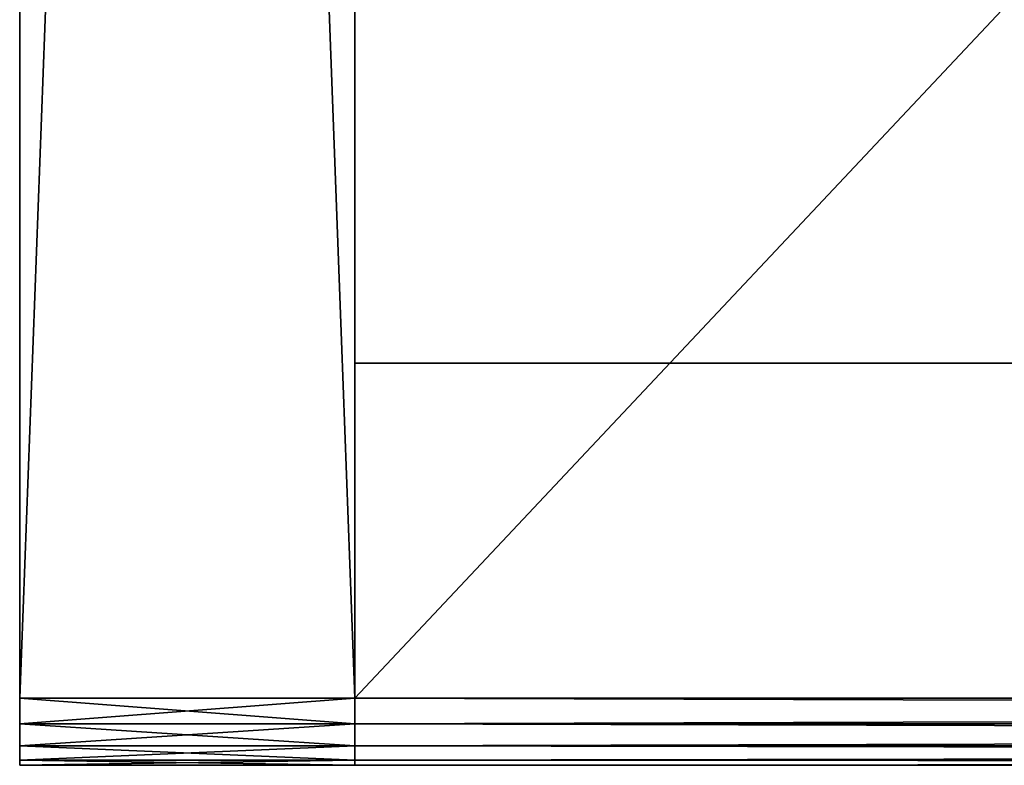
# Model space of a CAD drawing. Header units: millimetres. Extents: x -34 to 34, y -146 to 353.
# Tile 1 of 56: x -34 to -26.65, y -145.5 to -139.94. Entities that reach past the tile are written whole.
import ezdxf

# ---------------------------------------------------------------- set-up
doc = ezdxf.new("R2010")
doc.units = ezdxf.units.MM
doc.header["$LTSCALE"] = 101.851852
for name, color, linetype in [('1', 7, 'CONTINUOUS'), ('16', 7, 'CONTINUOUS'), ('18', 7, 'CONTINUOUS'), ('19', 7, 'CONTINUOUS'), ('2', 7, 'CONTINUOUS'), ('23', 7, 'CONTINUOUS'), ('24', 7, 'CONTINUOUS'), ('25', 7, 'CONTINUOUS'), ('3', 7, 'CONTINUOUS'), ('4', 7, 'CONTINUOUS'), ('5', 7, 'CONTINUOUS'), ('6', 7, 'CONTINUOUS'), ('7', 7, 'CONTINUOUS')]:
    doc.layers.add(name, color=color, linetype=linetype)

msp = doc.modelspace()

# ---------------------------------------------------------------- linework, layer by layer
at = {"layer": '1', "color": 3, "linetype": 'Continuous'}
for points in [[(-31.5, -145, 34), (-31.5, -87.4584, 26.2916), (-31.5, -78, 34), (-31.5, -145, 34)], [(-31.5, -78, -34), (-31.5, -135.5416, -26.2916), (-31.5, -145, -34), (-31.5, -78, -34)], [(-31.5, -88.5834, 25.9902), (-31.5, -87.4584, 26.2916), (-31.5, -145, 34), (-31.5, -88.5834, 25.9902)], [(-31.5, -89.4069, 25.1666), (-31.5, -88.5834, 25.9902), (-31.5, -145, 34), (-31.5, -89.4069, 25.1666)], [(-31.5, -89.7084, 24.0416), (-31.5, -89.4069, 25.1666), (-31.5, -145, 34), (-31.5, -89.7084, 24.0416)], [(-31.5, -134.4166, 25.9902), (-31.5, -89.7084, 24.0416), (-31.5, -145, 34), (-31.5, -134.4166, 25.9902)], [(-31.5, -135.5416, 26.2916), (-31.5, -134.4166, 25.9902), (-31.5, -145, 34), (-31.5, -135.5416, 26.2916)], [(-31.5, -136.6666, 25.9902), (-31.5, -135.5416, 26.2916), (-31.5, -145, 34), (-31.5, -136.6666, 25.9902)], [(-31.5, -135.5416, -26.2916), (-31.5, -136.6666, -25.9902), (-31.5, -145, -34), (-31.5, -135.5416, -26.2916)], [(-31.5, -137.4902, 25.1666), (-31.5, -136.6666, 25.9902), (-31.5, -145, 34), (-31.5, -137.4902, 25.1666)], [(-31.5, -136.6666, -25.9902), (-31.5, -137.4902, -25.1666), (-31.5, -145, -34), (-31.5, -136.6666, -25.9902)], [(-31.5, -137.7916, 24.0416), (-31.5, -137.4902, 25.1666), (-31.5, -145, 34), (-31.5, -137.7916, 24.0416)], [(-31.5, -137.4902, -25.1666), (-31.5, -137.7916, -24.0416), (-31.5, -145, -34), (-31.5, -137.4902, -25.1666)], [(-31.5, -145, -34), (-31.5, -137.7916, -24.0416), (-31.5, -145, 34), (-31.5, -145, -34)], [(-31.5, -137.7916, -24.0416), (-31.5, -137.7916, 24.0416), (-31.5, -145, 34), (-31.5, -137.7916, -24.0416)], [(-31.5, -145.1913, 33.9619), (-31.5, -145, -34), (-31.5, -145, 34), (-31.5, -145.1913, 33.9619)], [(-31.5, -145.1913, -33.9619), (-31.5, -145, -34), (-31.5, -145.1913, 33.9619), (-31.5, -145.1913, -33.9619)], [(-31.5, -145.3536, 33.8536), (-31.5, -145.1913, -33.9619), (-31.5, -145.1913, 33.9619), (-31.5, -145.3536, 33.8536)], [(-31.5, -145.3536, -33.8536), (-31.5, -145.1913, -33.9619), (-31.5, -145.3536, 33.8536), (-31.5, -145.3536, -33.8536)], [(-31.5, -145.4619, 33.6913), (-31.5, -145.3536, -33.8536), (-31.5, -145.3536, 33.8536), (-31.5, -145.4619, 33.6913)], [(-31.5, -145.4619, -33.6913), (-31.5, -145.3536, -33.8536), (-31.5, -145.4619, 33.6913), (-31.5, -145.4619, -33.6913)], [(-31.5, -145.5, 33.5), (-31.5, -145.4619, -33.6913), (-31.5, -145.4619, 33.6913), (-31.5, -145.5, 33.5)], [(-31.5, -145.5, -33.5), (-31.5, -145.4619, -33.6913), (-31.5, -145.5, 33.5), (-31.5, -145.5, -33.5)]]:
    msp.add_3dface(points, dxfattribs=at)
at = {"layer": '16', "color": 7, "linetype": 'Continuous', "true_color": 0xe0f2ff}
for points in [[(-31.5, -145, -34), (-31.5, -78, -34), (31.5, -145, -34), (-31.5, -145, -34)], [(-31.5, -78, -34), (31.5, -78, -34), (31.5, -145, -34), (-31.5, -78, -34)]]:
    msp.add_3dface(points, dxfattribs=at)
at = {"layer": '18', "color": 7, "linetype": 'Continuous', "true_color": 0xe0f2ff}
for points in [[(-31.5, -145, 34), (31.5, -78, 34), (-31.5, -78, 34), (-31.5, -145, 34)], [(31.5, -145, 34), (31.5, -78, 34), (-31.5, -145, 34), (31.5, -145, 34)]]:
    msp.add_3dface(points, dxfattribs=at)
at = {"layer": '19', "color": 7, "linetype": 'Continuous', "true_color": 0xe0f2ff}
for points in [[(-31.5, -145.5, -33.5), (31.5, -145.5, -33.5), (21.1047, -145.5, -5.0813), (-31.5, -145.5, -33.5)], [(-31.5, -145.5, 33.5), (-31.5, -145.5, -33.5), (-24.0813, -145.5, 2.1048), (-31.5, -145.5, 33.5)], [(-24.5, -145.5), (-31.5, -145.5, -33.5), (-24.0813, -145.5, -2.1048), (-24.5, -145.5)], [(-31.5, -145.5, -33.5), (-24.5, -145.5), (-24.0813, -145.5, 2.1048), (-31.5, -145.5, -33.5)], [(-24.0813, -145.5, -2.1048), (-31.5, -145.5, -33.5), (-22.8891, -145.5, -3.8891), (-24.0813, -145.5, -2.1048)], [(-22.8891, -145.5, -3.8891), (-31.5, -145.5, -33.5), (-21.1047, -145.5, -5.0813), (-22.8891, -145.5, -3.8891)], [(-21.1047, -145.5, -5.0813), (-31.5, -145.5, -33.5), (-19, -145.5, -5.5), (-21.1047, -145.5, -5.0813)], [(31.5, -145.5, 33.5), (-31.5, -145.5, 33.5), (-21.1047, -145.5, 5.0813), (31.5, -145.5, 33.5)], [(-19, -145.5, -5.5), (-31.5, -145.5, -33.5), (19, -145.5, -5.5), (-19, -145.5, -5.5)], [(19, -145.5, -5.5), (-31.5, -145.5, -33.5), (21.1047, -145.5, -5.0813), (19, -145.5, -5.5)], [(-21.1047, -145.5, 5.0813), (-31.5, -145.5, 33.5), (-22.8891, -145.5, 3.8891), (-21.1047, -145.5, 5.0813)], [(-22.8891, -145.5, 3.8891), (-31.5, -145.5, 33.5), (-24.0813, -145.5, 2.1048), (-22.8891, -145.5, 3.8891)]]:
    msp.add_3dface(points, dxfattribs=at)
at = {"layer": '2', "color": 3, "linetype": 'Continuous'}
for points in [[(-34, -78, 34), (-34, -136.4873, 28.1851), (-34, -145, 34), (-34, -78, 34)], [(-34, -78, -34), (-34, -145, -34), (-34, -86.5127, -28.1851), (-34, -78, -34)], [(-34, -86.5127, -28.1851), (-34, -145, -34), (-34, -88.4041, -28.1851), (-34, -86.5127, -28.1851)], [(-34, -88.4041, -28.1851), (-34, -145, -34), (-34, -90.1082, -27.3644), (-34, -88.4041, -28.1851)], [(-34, -90.1082, -27.3644), (-34, -145, -34), (-34, -91.2875, -25.8856), (-34, -90.1082, -27.3644)], [(-34, -145, -34), (-34, -91.7084, -24.0416), (-34, -91.2875, -25.8856), (-34, -145, -34)], [(-34, -145, -34), (-34, -133.6976, -27.8707), (-34, -91.7084, -24.0416), (-34, -145, -34)], [(-34, -135.5416, -28.2916), (-34, -133.6976, -27.8707), (-34, -145, -34), (-34, -135.5416, -28.2916)], [(-34, -137.3856, -27.8707), (-34, -135.5416, -28.2916), (-34, -145, -34), (-34, -137.3856, -27.8707)], [(-34, -136.4873, 28.1851), (-34, -138.1915, 27.3644), (-34, -145, 34), (-34, -136.4873, 28.1851)], [(-34, -138.8644, -26.6915), (-34, -137.3856, -27.8707), (-34, -145, -34), (-34, -138.8644, -26.6915)], [(-34, -138.1915, 27.3644), (-34, -139.3707, 25.8856), (-34, -145, 34), (-34, -138.1915, 27.3644)], [(-34, -139.6851, -24.9873), (-34, -138.8644, -26.6915), (-34, -145, -34), (-34, -139.6851, -24.9873)], [(-34, -139.3707, 25.8856), (-34, -139.7916, 24.0416), (-34, -145, 34), (-34, -139.3707, 25.8856)], [(-34, -139.7916, 24.0416), (-34, -139.6851, -23.0959), (-34, -145, -34), (-34, -139.7916, 24.0416)], [(-34, -139.6851, -23.0959), (-34, -139.6851, -24.9873), (-34, -145, -34), (-34, -139.6851, -23.0959)], [(-34, -145, 34), (-34, -139.7916, 24.0416), (-34, -145, -34), (-34, -145, 34)], [(-34, -145.1913, -33.9619), (-34, -145, 34), (-34, -145, -34), (-34, -145.1913, -33.9619)], [(-34, -145.1913, 33.9619), (-34, -145, 34), (-34, -145.1913, -33.9619), (-34, -145.1913, 33.9619)], [(-34, -145.3536, 33.8536), (-34, -145.1913, 33.9619), (-34, -145.3536, -33.8536), (-34, -145.3536, 33.8536)], [(-34, -145.3536, -33.8536), (-34, -145.1913, 33.9619), (-34, -145.1913, -33.9619), (-34, -145.3536, -33.8536)], [(-34, -145.4619, -33.6913), (-34, -145.3536, 33.8536), (-34, -145.3536, -33.8536), (-34, -145.4619, -33.6913)], [(-34, -145.4619, 33.6913), (-34, -145.3536, 33.8536), (-34, -145.4619, -33.6913), (-34, -145.4619, 33.6913)], [(-34, -145.5, -33.5), (-34, -145.4619, 33.6913), (-34, -145.4619, -33.6913), (-34, -145.5, -33.5)], [(-34, -145.5, 33.5), (-34, -145.4619, 33.6913), (-34, -145.5, -33.5), (-34, -145.5, 33.5)]]:
    msp.add_3dface(points, dxfattribs=at)
at = {"layer": '23', "color": 7, "linetype": 'Continuous', "true_color": 0xe0f2ff}
for points in [[(-20.7146, -142.5, 2.15), (-31.5, -142.5, 19.3345), (-19.612, -142.5, 2.681), (-20.7146, -142.5, 2.15)], [(-21.4777, -142.5, 1.1932), (-31.5, -142.5, 19.3345), (-20.7146, -142.5, 2.15), (-21.4777, -142.5, 1.1932)], [(19.612, -142.5, -2.681), (-31.5, -142.5, -19.3345), (18.388, -142.5, -2.681), (19.612, -142.5, -2.681)], [(-20.7146, -142.5, -2.15), (-31.5, -142.5, -19.3345), (-21.4777, -142.5, -1.1932), (-20.7146, -142.5, -2.15)], [(31.5, -142.5, -19.3345), (-31.5, -142.5, -19.3345), (19.612, -142.5, -2.681), (31.5, -142.5, -19.3345)], [(-17.2854, -142.5, -2.15), (-31.5, -142.5, -19.3345), (-18.388, -142.5, -2.681), (-17.2854, -142.5, -2.15)], [(-31.5, -142.5, -19.3345), (-21.75, -142.5), (-21.4777, -142.5, -1.1932), (-31.5, -142.5, -19.3345)], [(-31.5, -142.5, -19.3345), (-17.2854, -142.5, -2.15), (16.25, -142.5), (-31.5, -142.5, -19.3345)], [(-18.388, -142.5, -2.681), (-31.5, -142.5, -19.3345), (-19.612, -142.5, -2.681), (-18.388, -142.5, -2.681)], [(-19.612, -142.5, -2.681), (-31.5, -142.5, -19.3345), (-20.7146, -142.5, -2.15), (-19.612, -142.5, -2.681)], [(-21.75, -142.5), (-31.5, -142.5, -19.3345), (-21.4777, -142.5, 1.1932), (-21.75, -142.5)], [(-31.5, -142.5, -19.3345), (-31.5, -142.5, 19.3345), (-21.4777, -142.5, 1.1932), (-31.5, -142.5, -19.3345)], [(17.2854, -142.5, -2.15), (-31.5, -142.5, -19.3345), (16.5223, -142.5, -1.1932), (17.2854, -142.5, -2.15)], [(16.5223, -142.5, -1.1932), (-31.5, -142.5, -19.3345), (16.25, -142.5), (16.5223, -142.5, -1.1932)], [(18.388, -142.5, -2.681), (-31.5, -142.5, -19.3345), (17.2854, -142.5, -2.15), (18.388, -142.5, -2.681)], [(-31.5, -142.5, 19.3345), (31.5, -142.5, 19.3345), (-19.612, -142.5, 2.681), (-31.5, -142.5, 19.3345)]]:
    msp.add_3dface(points, dxfattribs=at)
at = {"layer": '24', "color": 7, "linetype": 'Continuous', "true_color": 0xe0f2ff}
for points in [[(31.5, -145, 34), (-31.5, -145.1913, 33.9619), (31.5, -145.1913, 33.9619), (31.5, -145, 34)], [(31.5, -145, 34), (-31.5, -145, 34), (-31.5, -145.1913, 33.9619), (31.5, -145, 34)], [(31.5, -145.1913, 33.9619), (-31.5, -145.3536, 33.8536), (31.5, -145.3536, 33.8536), (31.5, -145.1913, 33.9619)], [(-31.5, -145.1913, 33.9619), (-31.5, -145.3536, 33.8536), (31.5, -145.1913, 33.9619), (-31.5, -145.1913, 33.9619)], [(31.5, -145.3536, 33.8536), (-31.5, -145.4619, 33.6913), (31.5, -145.4619, 33.6913), (31.5, -145.3536, 33.8536)], [(-31.5, -145.3536, 33.8536), (-31.5, -145.4619, 33.6913), (31.5, -145.3536, 33.8536), (-31.5, -145.3536, 33.8536)], [(-31.5, -145.5, 33.5), (31.5, -145.5, 33.5), (31.5, -145.4619, 33.6913), (-31.5, -145.5, 33.5)], [(-31.5, -145.4619, 33.6913), (-31.5, -145.5, 33.5), (31.5, -145.4619, 33.6913), (-31.5, -145.4619, 33.6913)]]:
    msp.add_3dface(points, dxfattribs=at)
at = {"layer": '25', "color": 7, "linetype": 'Continuous', "true_color": 0xe0f2ff}
for points in [[(-31.5, -145, -34), (31.5, -145, -34), (31.5, -145.1913, -33.9619), (-31.5, -145, -34)], [(-31.5, -145.1913, -33.9619), (-31.5, -145, -34), (31.5, -145.1913, -33.9619), (-31.5, -145.1913, -33.9619)], [(-31.5, -145.3536, -33.8536), (-31.5, -145.1913, -33.9619), (31.5, -145.3536, -33.8536), (-31.5, -145.3536, -33.8536)], [(31.5, -145.3536, -33.8536), (-31.5, -145.1913, -33.9619), (31.5, -145.1913, -33.9619), (31.5, -145.3536, -33.8536)], [(-31.5, -145.4619, -33.6913), (-31.5, -145.3536, -33.8536), (31.5, -145.4619, -33.6913), (-31.5, -145.4619, -33.6913)], [(31.5, -145.4619, -33.6913), (-31.5, -145.3536, -33.8536), (31.5, -145.3536, -33.8536), (31.5, -145.4619, -33.6913)], [(31.5, -145.5, -33.5), (-31.5, -145.5, -33.5), (-31.5, -145.4619, -33.6913), (31.5, -145.5, -33.5)], [(31.5, -145.5, -33.5), (-31.5, -145.4619, -33.6913), (31.5, -145.4619, -33.6913), (31.5, -145.5, -33.5)]]:
    msp.add_3dface(points, dxfattribs=at)
at = {"layer": '3', "color": 3, "linetype": 'Continuous'}
for points in [[(-31.5, -78, 34), (-34, -78, 34), (-34, -145, 34), (-31.5, -78, 34)], [(-31.5, -145, 34), (-31.5, -78, 34), (-34, -145, 34), (-31.5, -145, 34)]]:
    msp.add_3dface(points, dxfattribs=at)
at = {"layer": '4', "color": 3, "linetype": 'Continuous'}
for points in [[(-31.5, -145, -34), (-34, -145, -34), (-34, -78, -34), (-31.5, -145, -34)], [(-31.5, -78, -34), (-31.5, -145, -34), (-34, -78, -34), (-31.5, -78, -34)]]:
    msp.add_3dface(points, dxfattribs=at)
at = {"layer": '5', "color": 3, "linetype": 'Continuous'}
for points in [[(-31.5, -145.5, 33.5), (-34, -145.5, 33.5), (-34, -145.5, -33.5), (-31.5, -145.5, 33.5)], [(-31.5, -145.5, -33.5), (-31.5, -145.5, 33.5), (-34, -145.5, -33.5), (-31.5, -145.5, -33.5)]]:
    msp.add_3dface(points, dxfattribs=at)
at = {"layer": '6', "color": 3, "linetype": 'Continuous'}
for points in [[(-31.5, -145, 34), (-34, -145, 34), (-34, -145.1913, 33.9619), (-31.5, -145, 34)], [(-31.5, -145.1913, 33.9619), (-31.5, -145, 34), (-34, -145.1913, 33.9619), (-31.5, -145.1913, 33.9619)], [(-31.5, -145.1913, 33.9619), (-34, -145.1913, 33.9619), (-34, -145.3536, 33.8536), (-31.5, -145.1913, 33.9619)], [(-31.5, -145.3536, 33.8536), (-31.5, -145.1913, 33.9619), (-34, -145.3536, 33.8536), (-31.5, -145.3536, 33.8536)], [(-31.5, -145.3536, 33.8536), (-34, -145.3536, 33.8536), (-34, -145.4619, 33.6913), (-31.5, -145.3536, 33.8536)], [(-31.5, -145.4619, 33.6913), (-31.5, -145.3536, 33.8536), (-34, -145.4619, 33.6913), (-31.5, -145.4619, 33.6913)], [(-31.5, -145.4619, 33.6913), (-34, -145.4619, 33.6913), (-34, -145.5, 33.5), (-31.5, -145.4619, 33.6913)], [(-31.5, -145.5, 33.5), (-31.5, -145.4619, 33.6913), (-34, -145.5, 33.5), (-31.5, -145.5, 33.5)]]:
    msp.add_3dface(points, dxfattribs=at)
at = {"layer": '7', "color": 3, "linetype": 'Continuous'}
for points in [[(-31.5, -145.1913, -33.9619), (-34, -145.1913, -33.9619), (-34, -145, -34), (-31.5, -145.1913, -33.9619)], [(-31.5, -145, -34), (-31.5, -145.1913, -33.9619), (-34, -145, -34), (-31.5, -145, -34)], [(-31.5, -145.3536, -33.8536), (-34, -145.3536, -33.8536), (-34, -145.1913, -33.9619), (-31.5, -145.3536, -33.8536)], [(-31.5, -145.1913, -33.9619), (-31.5, -145.3536, -33.8536), (-34, -145.1913, -33.9619), (-31.5, -145.1913, -33.9619)], [(-31.5, -145.4619, -33.6913), (-34, -145.4619, -33.6913), (-34, -145.3536, -33.8536), (-31.5, -145.4619, -33.6913)], [(-31.5, -145.3536, -33.8536), (-31.5, -145.4619, -33.6913), (-34, -145.3536, -33.8536), (-31.5, -145.3536, -33.8536)], [(-31.5, -145.5, -33.5), (-34, -145.5, -33.5), (-34, -145.4619, -33.6913), (-31.5, -145.5, -33.5)], [(-31.5, -145.4619, -33.6913), (-31.5, -145.5, -33.5), (-34, -145.4619, -33.6913), (-31.5, -145.4619, -33.6913)]]:
    msp.add_3dface(points, dxfattribs=at)

doc.saveas('drawing.dxf')
